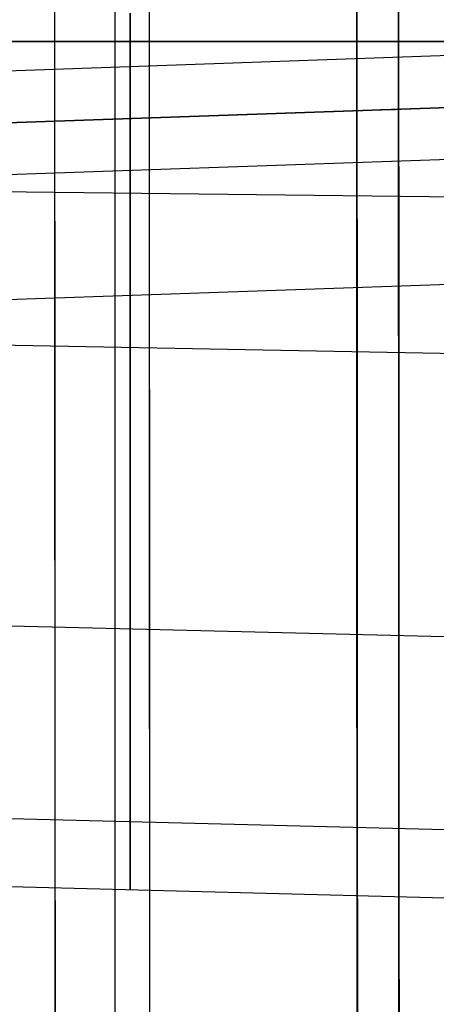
# Model space of a CAD drawing. Extents: x -64 to 57, y 4 to 161.
# Tile 152 of 256: x -63.671 to -63.199, y 142.337 to 143.452. Entities that reach past the tile are written whole.
import ezdxf

# ---------------------------------------------------------------- set-up
doc = ezdxf.new("R2010")
doc.units = 0
doc.layers.add('DEFAULT', color=7, linetype='CONTINUOUS')

msp = doc.modelspace()

# ---------------------------------------------------------------- linework, layer by layer
at = {"layer": 'DEFAULT', "color": 254}
for p, q in [((-63.5635, 147.24, 38.3209), (-63.5635, 132.4388, 38.3209)), ((-62.0634, 143.4503, 50.6052), (-63.8527, 143.3878, 50.5427)), ((-63.8556, 143.3292, 50.6839), (-62.0618, 143.3918, 50.7465)), ((-62.0449, 143.3918, 51.8834), (-63.8393, 143.3292, 51.8207)), ((-63.2623, 143.3499, 50.7046), (-63.2457, 143.3499, 51.8414)), ((-62.0423, 143.3333, 52.0247), (-63.8312, 143.2709, 51.9622)), ((-63.8319, 143.1296, 52.0207), (-62.0412, 143.192, 52.0832))]:
    msp.add_line(p, q, dxfattribs=at)
at = {"layer": 'DEFAULT', "color": 1}
for p, q in [((-63.5461, 143.4485, 38.8646), (-63.5461, 143.4592, 38.8654)), ((-63.5461, 143.4592, 43.7868), (-63.5461, 143.4485, 43.7876)), ((-63.5461, 143.4379, 38.8641), (-63.5461, 143.4485, 38.8646)), ((-63.5461, 143.4485, 43.7876), (-63.5461, 143.4379, 43.7881)), ((-63.5461, 143.4272, 38.8639), (-63.5461, 143.4379, 38.8641)), ((-63.5461, 143.4379, 43.7881), (-63.5461, 143.4272, 43.7882)), ((-64.0318, 143.4272, 43.7755), (-63.1742, 143.4272, 43.798)), ((-63.1742, 143.4272, 43.798), (-64.0318, 143.4272, 43.7755)), ((-63.1742, 143.4272, 38.8542), (-63.8067, 143.4272, 38.8708)), ((-63.5461, 143.4272, 43.7882), (-63.5461, 143.4165, 43.7881)), ((-63.5461, 143.4165, 38.8641), (-63.5461, 143.4272, 38.8639)), ((-63.5461, 143.4165, 43.7881), (-63.5461, 143.4059, 43.7876)), ((-63.5461, 143.4059, 38.8646), (-63.5461, 143.4165, 38.8641)), ((-63.5461, 143.4059, 43.7876), (-63.5461, 143.3952, 43.7868)), ((-63.5461, 143.3952, 38.8654), (-63.5461, 143.4059, 38.8646)), ((-63.5461, 143.3952, 43.7868), (-63.5461, 143.3845, 43.7857)), ((-63.5461, 143.3845, 38.8665), (-63.5461, 143.3952, 38.8654)), ((-63.5461, 143.3845, 43.7857), (-63.5461, 143.3738, 43.7842)), ((-63.5461, 143.3738, 38.868), (-63.5461, 143.3845, 38.8665)), ((-63.5461, 143.3738, 43.7842), (-63.5461, 143.3631, 43.7824)), ((-63.5461, 143.3631, 38.8697), (-63.5461, 143.3738, 38.868)), ((-63.5461, 143.3631, 43.7824), (-63.5461, 143.3524, 43.7803)), ((-63.5461, 143.3524, 38.8718), (-63.5461, 143.3631, 38.8697)), ((-63.5461, 143.3524, 43.7803), (-63.5461, 143.3416, 43.7779)), ((-63.5461, 143.3416, 38.8743), (-63.5461, 143.3524, 38.8718)), ((-63.5461, 143.3416, 43.7779), (-63.5461, 143.3309, 43.7751)), ((-63.5461, 143.3309, 38.8771), (-63.5461, 143.3416, 38.8743)), ((-63.5461, 143.3309, 43.7751), (-63.5461, 143.3201, 43.772)), ((-63.5461, 143.3201, 38.8802), (-63.5461, 143.3309, 38.8771)), ((-63.5461, 143.3201, 43.772), (-63.5461, 143.3093, 43.7685)), ((-63.5461, 143.3093, 38.8836), (-63.5461, 143.3201, 38.8802)), ((-63.5461, 143.3093, 43.7685), (-63.5461, 143.2985, 43.7647)), ((-63.5461, 143.2985, 38.8874), (-63.5461, 143.3093, 38.8836)), ((-63.5461, 143.2985, 43.7647), (-63.5461, 143.2877, 43.7606)), ((-63.5461, 143.2877, 38.8916), (-63.5461, 143.2985, 38.8874)), ((-63.5461, 143.2877, 43.7606), (-63.5461, 143.2769, 43.7561)), ((-63.5461, 143.2769, 38.896), (-63.5461, 143.2877, 38.8916)), ((-63.5461, 143.2769, 43.7561), (-63.5461, 143.266, 43.7513)), ((-63.5461, 143.266, 38.9009), (-63.5461, 143.2769, 38.896)), ((-63.5461, 143.266, 43.7513), (-63.5461, 143.2552, 43.7461)), ((-63.5461, 143.2552, 38.906), (-63.5461, 143.266, 38.9009)), ((-63.1742, 143.2509, 43.7549), (-64.0298, 143.2607, 43.7348)), ((-63.1742, 143.2509, 38.8973), (-63.8111, 143.2582, 38.9123)), ((-63.5461, 143.2552, 43.7461), (-63.5461, 143.2443, 43.7406)), ((-63.5461, 143.2443, 38.9115), (-63.5461, 143.2552, 38.906)), ((-63.5461, 143.2443, 43.7406), (-63.5461, 143.2333, 43.7347)), ((-63.5461, 143.2333, 38.9174), (-63.5461, 143.2443, 38.9115)), ((-63.5461, 143.2333, 43.7347), (-63.5461, 143.2224, 43.7285)), ((-63.5461, 143.2224, 38.9237), (-63.5461, 143.2333, 38.9174)), ((-63.5461, 143.2224, 43.7285), (-63.5461, 143.2115, 43.7219)), ((-63.5461, 143.2115, 38.9302), (-63.5461, 143.2224, 38.9237)), ((-63.5461, 143.2115, 43.7219), (-63.5461, 143.2005, 43.715)), ((-63.5461, 143.2005, 38.9372), (-63.5461, 143.2115, 38.9302)), ((-63.5461, 143.2005, 43.715), (-63.5461, 143.1896, 43.7077)), ((-63.5461, 143.1896, 38.9445), (-63.5461, 143.2005, 38.9372)), ((-63.5461, 143.1896, 43.7077), (-63.5461, 143.1786, 43.7)), ((-63.5461, 143.1786, 38.9521), (-63.5461, 143.1896, 38.9445)), ((-63.5461, 143.1786, 43.7), (-63.5461, 143.1677, 43.692)), ((-63.5461, 143.1677, 38.9602), (-63.5461, 143.1786, 38.9521)), ((-63.5461, 143.1677, 43.692), (-63.5461, 143.1567, 43.6836)), ((-63.5461, 143.1567, 38.9685), (-63.5461, 143.1677, 38.9602)), ((-63.5461, 143.1567, 43.6836), (-63.5461, 143.1458, 43.6749)), ((-63.5461, 143.1458, 38.9773), (-63.5461, 143.1567, 38.9685)), ((-63.5461, 143.1458, 43.6749), (-63.5461, 143.1348, 43.6658)), ((-63.5461, 143.1348, 38.9864), (-63.5461, 143.1458, 38.9773)), ((-63.5461, 143.1348, 43.6658), (-63.5461, 143.1239, 43.6563)), ((-63.5461, 143.1239, 38.9958), (-63.5461, 143.1348, 38.9864)), ((-63.5461, 143.1239, 43.6563), (-63.5461, 143.113, 43.6465)), ((-63.5461, 143.113, 39.0056), (-63.5461, 143.1239, 38.9958)), ((-63.5461, 143.113, 43.6465), (-63.5461, 143.1021, 43.6363)), ((-63.5461, 143.1021, 39.0158), (-63.5461, 143.113, 39.0056)), ((-63.5461, 143.1021, 43.6363), (-63.5461, 143.0912, 43.6258)), ((-63.5461, 143.0912, 39.0264), (-63.5461, 143.1021, 39.0158)), ((-63.1742, 143.0734, 43.6217), (-64.0247, 143.0893, 43.6061)), ((-63.5461, 143.0912, 43.6258), (-63.5461, 143.0803, 43.6149)), ((-63.5461, 143.0803, 39.0372), (-63.5461, 143.0912, 39.0264)), ((-63.1742, 143.0734, 39.0304), (-63.8221, 143.0855, 39.0423)), ((-63.5461, 143.0803, 43.6149), (-63.5461, 143.0587, 43.592)), ((-63.5461, 143.0587, 39.0601), (-63.5461, 143.0803, 39.0372)), ((-63.5461, 143.0587, 43.592), (-63.5461, 143.0372, 43.5677)), ((-63.5461, 143.0372, 39.0845), (-63.5461, 143.0587, 39.0601)), ((-63.5461, 143.0372, 43.5677), (-63.5461, 143.0159, 43.542)), ((-63.5461, 143.0159, 39.1102), (-63.5461, 143.0372, 39.0845)), ((-63.5461, 143.0159, 43.542), (-63.5461, 142.9948, 43.5148)), ((-63.5461, 142.9948, 39.1373), (-63.5461, 143.0159, 39.1102)), ((-63.5461, 142.9948, 43.5148), (-63.5461, 142.9738, 43.4863)), ((-63.5461, 142.9738, 39.1658), (-63.5461, 142.9948, 39.1373)), ((-63.5461, 142.9738, 43.4863), (-63.5461, 142.9531, 43.4565)), ((-63.5461, 142.9531, 39.1957), (-63.5461, 142.9738, 39.1658)), ((-63.5461, 142.9531, 43.4565), (-63.5461, 142.9325, 43.4253)), ((-63.5461, 142.9325, 39.2269), (-63.5461, 142.9531, 39.1957)), ((-63.5461, 142.9325, 43.4253), (-63.5461, 142.9123, 43.3928)), ((-63.5461, 142.9123, 39.2594), (-63.5461, 142.9325, 39.2269)), ((-63.5461, 142.9123, 43.3928), (-63.5461, 142.8923, 43.3589)), ((-63.5461, 142.8923, 39.2932), (-63.5461, 142.9123, 39.2594)), ((-63.5461, 142.8923, 43.3589), (-63.5461, 142.8726, 43.3239)), ((-63.5461, 142.8726, 39.3283), (-63.5461, 142.8923, 39.2932)), ((-63.5461, 142.8726, 43.3239), (-63.5461, 142.8532, 43.2875)), ((-63.5461, 142.8532, 39.3646), (-63.5461, 142.8726, 39.3283)), ((-63.5461, 142.8532, 43.2875), (-63.5461, 142.8342, 43.25)), ((-63.5461, 142.8342, 39.4022), (-63.5461, 142.8532, 39.3646)), ((-63.5461, 142.8342, 43.25), (-63.5461, 142.8154, 43.2112)), ((-63.5461, 142.8154, 39.4409), (-63.5461, 142.8342, 39.4022)), ((-63.5461, 142.8154, 43.2112), (-63.5461, 142.7971, 43.1713)), ((-63.5461, 142.7971, 39.4809), (-63.5461, 142.8154, 39.4409)), ((-63.5461, 142.7971, 43.1713), (-63.5461, 142.7791, 43.1302)), ((-63.5461, 142.7791, 39.522), (-63.5461, 142.7971, 39.4809)), ((-63.5461, 142.7791, 43.1302), (-63.5461, 142.7615, 43.0879)), ((-63.5461, 142.7615, 39.5643), (-63.5461, 142.7791, 39.522)), ((-63.1742, 142.7525, 43.0916), (-64.0069, 142.7727, 43.0834)), ((-63.1742, 142.7525, 39.5606), (-63.8557, 142.7691, 39.5673)), ((-63.5461, 142.7615, 43.0879), (-63.5461, 142.7277, 43.0001)), ((-63.5461, 142.7277, 39.6521), (-63.5461, 142.7615, 39.5643)), ((-63.5461, 142.7277, 43.0001), (-63.5461, 142.6955, 42.908)), ((-63.5461, 142.6955, 39.7441), (-63.5461, 142.7277, 39.6521)), ((-63.5461, 142.6955, 42.908), (-63.5461, 142.6652, 42.8121)), ((-63.5461, 142.6652, 39.8401), (-63.5461, 142.6955, 39.7441)), ((-63.5461, 142.6652, 42.8121), (-63.5461, 142.6367, 42.7124)), ((-63.5461, 142.6367, 39.9398), (-63.5461, 142.6652, 39.8401)), ((-63.5461, 142.6367, 42.7124), (-63.5461, 142.6102, 42.6093)), ((-63.5461, 142.6102, 40.0429), (-63.5461, 142.6367, 39.9398)), ((-63.5461, 142.6102, 42.6093), (-63.5461, 142.5858, 42.503)), ((-63.5461, 142.5858, 40.1492), (-63.5461, 142.6102, 40.0429)), ((-63.5461, 142.5858, 42.503), (-63.5461, 142.5635, 42.3938)), ((-63.5461, 142.5635, 40.2584), (-63.5461, 142.5858, 40.1492)), ((-63.5461, 142.5635, 42.3938), (-63.5461, 142.5434, 42.2819)), ((-63.5461, 142.5434, 40.3702), (-63.5461, 142.5635, 40.2584)), ((-63.1742, 142.5338, 42.2836), (-63.9789, 142.5545, 42.2801)), ((-63.1742, 142.5338, 40.3686), (-63.8979, 142.5524, 40.3717)), ((-63.5461, 142.5434, 42.2819), (-63.5461, 142.5255, 42.1677)), ((-63.5461, 142.5255, 40.4845), (-63.5461, 142.5434, 40.3702)), ((-63.5461, 142.5255, 42.1677), (-63.5461, 142.5099, 42.0514)), ((-63.5461, 142.5099, 40.6008), (-63.5461, 142.5255, 40.4845)), ((-63.5461, 142.5099, 42.0514), (-63.5461, 142.4967, 41.9332)), ((-63.5461, 142.4967, 40.7189), (-63.5461, 142.5099, 40.6008)), ((-63.5461, 142.4967, 41.9332), (-63.5461, 142.4858, 41.8136)), ((-63.5461, 142.4858, 40.8386), (-63.5461, 142.4967, 40.7189)), ((-63.5461, 142.4858, 41.8136), (-63.5461, 142.4773, 41.6928)), ((-63.5461, 142.4773, 40.9594), (-63.5461, 142.4858, 40.8386)), ((-63.1742, 142.4566, 41.3261), (-63.9412, 142.4766, 41.3261)), ((-63.5461, 142.4773, 41.6928), (-63.5461, 142.4712, 41.5711)), ((-63.5461, 142.4712, 41.0811), (-63.5461, 142.4773, 40.9594)), ((-63.5461, 142.4712, 41.5711), (-63.5461, 142.4675, 41.4487)), ((-63.5461, 142.4675, 41.2034), (-63.5461, 142.4712, 41.0811)), ((-63.5461, 142.4675, 41.4487), (-63.5461, 142.4663, 41.3261)), ((-63.5461, 142.4663, 41.3261), (-63.5461, 142.4675, 41.2034))]:
    msp.add_line(p, q, dxfattribs=at)
at = {"layer": 'DEFAULT', "color": 254, "extrusion": (0.995931, -2.47832e-05, -0.090119)}
msp.add_arc((140.5303, -438.3278, -68.9402), 498.4165, 88.89805, 94.560755, dxfattribs=at)
at = {"layer": 'DEFAULT', "color": 254, "extrusion": (0.995931, -2.4782e-05, 0.090119)}
msp.add_arc((140.5302, 535.2042, -60.1742), 498.4165, 265.439256, 271.101962, dxfattribs=at)
at = {"layer": 'DEFAULT', "color": 1, "extrusion": (0.995938, -2.13712e-05, 0.090043)}
msp.add_arc((140.15, 523.9509, -60.4613), 487.1856, 265.372024, 271.164966, dxfattribs=at)
at = {"layer": 'DEFAULT', "color": 1, "extrusion": (0.995947, -2.45933e-05, -0.089937)}
msp.add_arc((140.4457, -437.0362, -69.2053), 497.0505, 88.892276, 94.570151, dxfattribs=at)
at = {"layer": 'DEFAULT', "color": 1, "extrusion": (0.99584, -1.9544e-05, 0.091114)}
msp.add_arc((140.1473, 524.4995, -60.2023), 487.853, 265.376967, 271.164119, dxfattribs=at)
at = {"layer": 'DEFAULT', "color": 1, "extrusion": (0.995833, -1.7073e-05, 0.091195)}
msp.add_arc((140.15, 524.5838, -60.1989), 487.9323, 265.377425, 271.163635, dxfattribs=at)
at = {"layer": 'DEFAULT', "color": 1, "extrusion": (0.995842, -2.06267e-05, -0.091096)}
msp.add_arc((140.1511, -427.8965, -69.0553), 488.022, 88.836737, 94.621883, dxfattribs=at)
at = {"layer": 'DEFAULT', "color": 1, "extrusion": (0.995856, -2.53629e-05, -0.090939)}
msp.add_arc((140.4469, -437.6996, -69.0466), 497.8281, 88.893736, 94.564834, dxfattribs=at)
at = {"layer": 'DEFAULT', "color": 1, "extrusion": (0.996081, -2.45895e-05, -0.088445)}
msp.add_arc((140.4456, -436.7116, -69.1987), 496.5558, 88.891775, 94.572177, dxfattribs=at)
at = {"layer": 'DEFAULT', "color": 1, "extrusion": (0.996074, -2.21132e-05, 0.088527)}
msp.add_arc((140.1505, 523.6608, -60.6006), 486.7139, 265.370039, 271.165401, dxfattribs=at)

doc.saveas('drawing.dxf')
